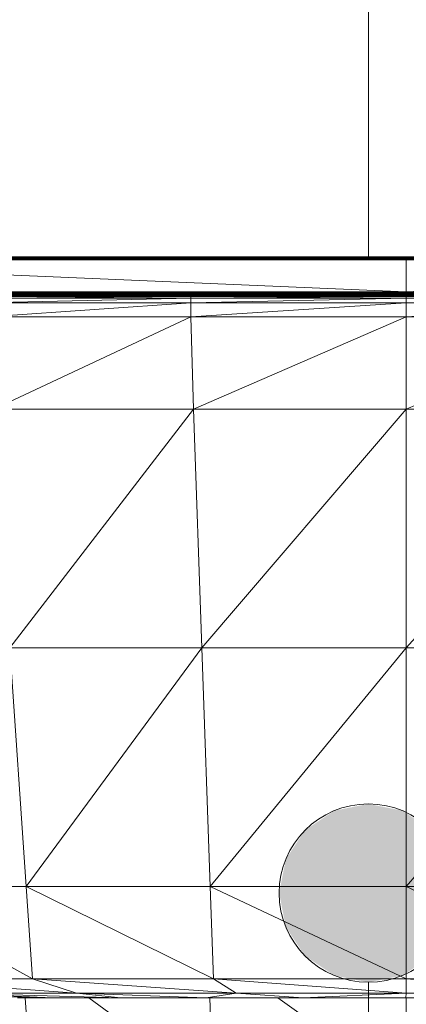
# Model space of a CAD drawing. Extents: x 180 to 9540, y 54 to 2910.
# Tile 19 of 82: x 6057 to 6122, y 894 to 1060. Entities that reach past the tile are written whole.
import ezdxf
from ezdxf.xclip import XClip

# ---------------------------------------------------------------- set-up
doc = ezdxf.new("R2010")
doc.units = 0
doc.header["$MEASUREMENT"] = 0
doc.header["$XCLIPFRAME"] = 0
doc.layers.add('320-W Umeblowanie', color=7, linetype='Continuous')
doc.layers.add('820-G Rysunki Obrazki', color=7, linetype='Continuous')

# ---------------------------------------------------------------- blocks, each defined once
blk = doc.blocks.new('Rysunek_2_2', base_point=(4248.05, 809.8))
at = {"layer": '820-G Rysunki Obrazki', "linetype": 'Continuous', "lineweight": 13}
blk.add_hatch(color=154, dxfattribs=at).paths.add_polyline_path([(6100.55, 913.01), (6101.69, 907.27), (6104.94, 902.4), (6109.81, 899.15), (6115.55, 898.01), (6121.29, 899.15), (6126.16, 902.4), (6129.41, 907.27), (6130.55, 913.01), (6129.41, 918.75), (6126.16, 923.62), (6121.29, 926.87), (6115.55, 928.01), (6109.81, 926.87), (6104.94, 923.62), (6101.69, 918.75)])
at = {"color": 150, "linetype": 'Continuous', "lineweight": 13, "ltscale": 0.5}
for p, q in [((6121.89, 1020.05), (5994.07, 1020.04)), ((6121.89, 1020.04), (5994.07, 1020.04)), ((6121.89, 1020.04), (5994.07, 1020)), ((6121.89, 1020), (5994.07, 1020)), ((6121.89, 1020), (5994.07, 1019.93)), ((6121.89, 1019.93), (5994.07, 1019.93)), ((6121.89, 1019.93), (5994.07, 1019.83)), ((6121.89, 1019.83), (5994.07, 1019.83)), ((6121.89, 1019.83), (5994.07, 1019.7)), ((6121.89, 1019.7), (5994.07, 1019.7)), ((6121.89, 1019.7), (5994.07, 1019.55)), ((5994.07, 1019.55), (6121.89, 1014.15)), ((5994.07, 1019.55), (6121.89, 1019.55)), ((6121.89, 1020.05), (6049.07, 1020.05)), ((6121.89, 1020.05), (6194.71, 1020.05)), ((6121.89, 1020.04), (6121.89, 1020.05)), ((6121.89, 1020.05), (6249.71, 1020.04)), ((6249.71, 1020.04), (6121.89, 1020.04)), ((6121.89, 1020), (6121.89, 1020.04)), ((6121.89, 1020.04), (6249.71, 1020)), ((6249.71, 1020), (6121.89, 1020)), ((6249.71, 1020), (6121.89, 1019.93)), ((6121.89, 1019.93), (6121.89, 1020)), ((6121.89, 1020), (6249.71, 1019.93)), ((6249.71, 1019.93), (6121.89, 1019.83)), ((6121.89, 1019.83), (6121.89, 1019.93)), ((6121.89, 1019.93), (6249.71, 1019.83)), ((6121.89, 1019.7), (6121.89, 1019.83)), ((6121.89, 1019.83), (6249.71, 1019.7)), ((6249.71, 1019.7), (6121.89, 1019.7)), ((6121.89, 1019.55), (6121.89, 1019.7)), ((6121.89, 1019.7), (6249.71, 1019.55)), ((6121.89, 1014.15), (6121.89, 1019.55)), ((6121.89, 1019.55), (6249.71, 1019.55)), ((6249.71, 1019.55), (6121.89, 1014.15)), ((5994.07, 1014.15), (6121.89, 1013.99)), ((6121.89, 1014.15), (5994.07, 1014.15)), ((6121.89, 1013.99), (5994.07, 1013.99)), ((5994.07, 1013.99), (6121.89, 1013.87)), ((6121.89, 1013.87), (5994.07, 1013.87)), ((5994.07, 1013.87), (6121.89, 1013.77)), ((6121.89, 1013.77), (5994.07, 1013.77)), ((5994.07, 1013.77), (6121.89, 1013.7)), ((6121.89, 1013.7), (5994.07, 1013.7)), ((5994.07, 1013.7), (6121.89, 1013.66)), ((6121.89, 1013.66), (5994.07, 1013.66)), ((5994.07, 1013.66), (6121.89, 1013.65)), ((6049.07, 1013.65), (6121.89, 1013.65)), ((6249.71, 1014.15), (6121.89, 1013.99)), ((6121.89, 1014.15), (6121.89, 1013.99)), ((6249.71, 1014.15), (6121.89, 1014.15)), ((6249.71, 1013.99), (6121.89, 1013.87)), ((6249.71, 1013.99), (6121.89, 1013.99)), ((6121.89, 1013.99), (6121.89, 1013.87)), ((6249.71, 1013.87), (6121.89, 1013.77)), ((6249.71, 1013.87), (6121.89, 1013.87)), ((6121.89, 1013.87), (6121.89, 1013.77)), ((6249.71, 1013.77), (6121.89, 1013.7)), ((6249.71, 1013.77), (6121.89, 1013.77)), ((6121.89, 1013.77), (6121.89, 1013.7)), ((6249.71, 1013.7), (6121.89, 1013.66)), ((6249.71, 1013.7), (6121.89, 1013.7)), ((6121.89, 1013.7), (6121.89, 1013.66)), ((6121.89, 1013.65), (6121.89, 1013.66)), ((6249.71, 1013.66), (6121.89, 1013.65)), ((6249.71, 1013.66), (6121.89, 1013.66)), ((6194.71, 1013.65), (6121.89, 1013.65)), ((6051.05, 1013.59), (6085.39, 1013.59)), ((6051.53, 1013.53), (6085.39, 1013.59)), ((6051.53, 1013.53), (6085.63, 1013.53)), ((6085.63, 1013.53), (6051.69, 1013.34)), ((6051.69, 1013.34), (6085.71, 1013.34)), ((6051.69, 1013.09), (6085.71, 1013.34)), ((6085.71, 1013.09), (6051.69, 1013.09)), ((6051.69, 1012.3), (6085.71, 1013.09)), ((6085.71, 1012.3), (6051.69, 1009.92)), ((6051.69, 1012.3), (6085.71, 1012.3)), ((6085.39, 1013.59), (6121.92, 1013.59)), ((6085.63, 1013.53), (6085.39, 1013.59)), ((6085.63, 1013.53), (6121.92, 1013.59)), ((6085.63, 1013.53), (6121.92, 1013.53)), ((6085.63, 1013.53), (6085.71, 1013.34)), ((6121.92, 1013.53), (6085.71, 1013.34)), ((6085.71, 1013.34), (6121.92, 1013.34)), ((6085.71, 1013.09), (6085.71, 1013.34)), ((6085.71, 1013.09), (6121.92, 1013.34)), ((6085.71, 1012.3), (6085.71, 1013.09)), ((6121.92, 1013.09), (6085.71, 1013.09)), ((6085.71, 1012.3), (6121.92, 1013.09)), ((6121.92, 1012.3), (6085.71, 1009.92)), ((6085.71, 1012.3), (6085.71, 1009.92)), ((6085.71, 1012.3), (6121.92, 1012.3)), ((6121.92, 1013.53), (6121.92, 1013.59)), ((6121.92, 1013.59), (6158.45, 1013.59)), ((6121.92, 1013.59), (6158.21, 1013.53)), ((6158.21, 1013.53), (6121.92, 1013.34)), ((6121.92, 1013.34), (6121.92, 1013.53)), ((6121.92, 1013.53), (6158.21, 1013.53)), ((6121.92, 1013.34), (6158.13, 1013.34)), ((6121.92, 1013.34), (6121.92, 1013.09)), ((6121.92, 1012.3), (6121.92, 1013.09)), ((6121.92, 1013.09), (6158.13, 1013.09)), ((6121.92, 1013.09), (6158.13, 1012.3)), ((6121.92, 1009.92), (6121.92, 1012.3)), ((6158.13, 1012.3), (6121.92, 1009.92)), ((6121.92, 1012.3), (6158.13, 1012.3)), ((6051.69, 1009.92), (6085.71, 1009.92)), ((6052.58, 994.42), (6085.71, 1009.92)), ((6085.71, 1009.92), (6121.92, 1009.92)), ((6086.17, 994.42), (6085.71, 1009.92)), ((6121.92, 1009.92), (6086.17, 994.42)), ((6121.92, 994.42), (6121.92, 1009.92)), ((6121.92, 1009.92), (6158.13, 1009.92)), ((6121.92, 994.42), (6158.13, 1009.92)), ((6052.58, 994.42), (6086.17, 994.42)), ((6086.17, 994.42), (6055.28, 954.26)), ((6086.17, 994.42), (6121.92, 994.42)), ((6086.17, 994.42), (6087.56, 954.26)), ((6087.56, 954.26), (6121.92, 994.42)), ((6157.66, 994.42), (6121.92, 954.26)), ((6157.66, 994.42), (6121.92, 994.42)), ((6121.92, 994.42), (6121.92, 954.26)), ((6055.28, 954.26), (6058.03, 914.1)), ((6055.28, 954.26), (6087.56, 954.26)), ((6087.56, 954.26), (6058.03, 914.1)), ((6121.92, 954.26), (6087.56, 954.26)), ((6087.56, 954.26), (6088.98, 914.1)), ((6121.92, 954.26), (6088.98, 914.1)), ((6121.92, 954.26), (6156.27, 954.26)), ((6121.92, 914.1), (6156.27, 954.26)), ((6121.92, 914.1), (6121.92, 954.26)), ((6059.09, 898.59), (6031.05, 914.1)), ((6058.03, 914.1), (6031.05, 914.1)), ((6058.03, 914.1), (6059.09, 898.59)), ((6058.03, 914.1), (6089.53, 898.59)), ((6088.98, 914.1), (6058.03, 914.1)), ((6089.53, 898.59), (6088.98, 914.1)), ((6121.92, 898.59), (6088.98, 914.1)), ((6088.98, 914.1), (6121.92, 914.1)), ((6121.92, 914.1), (6154.86, 914.1)), ((6121.92, 914.1), (6121.92, 898.59)), ((6121.92, 914.1), (6154.31, 898.59)), ((6066.5, 896.2), (6032.56, 898.59)), ((6059.09, 898.59), (6032.56, 898.59)), ((6066.5, 896.2), (6059.09, 898.59)), ((6089.53, 898.59), (6059.09, 898.59)), ((6059.09, 898.59), (6093.35, 896.2)), ((6093.35, 896.2), (6089.53, 898.59)), ((6121.91, 896.2), (6089.53, 898.59)), ((6121.92, 898.59), (6089.53, 898.59)), ((6121.91, 896.2), (6121.92, 898.59)), ((6154.31, 898.59), (6121.92, 898.59)), ((6121.92, 898.59), (6150.46, 896.2)), ((6024.74, 896.2), (6062.55, 895.41)), ((6043.06, 896.2), (6073.94, 895.41)), ((6043.06, 896.2), (6062.55, 895.41)), ((6043.06, 896.2), (6066.5, 896.2)), ((6066.5, 896.2), (6088.27, 895.41)), ((6066.5, 896.2), (6073.94, 895.41)), ((6066.5, 896.2), (6093.35, 896.2)), ((6093.35, 896.2), (6088.27, 895.41)), ((6093.35, 896.2), (6104.58, 895.41)), ((6093.35, 896.2), (6121.91, 896.2)), ((6121.91, 896.2), (6104.58, 895.41)), ((6150.46, 896.2), (6121.86, 895.41)), ((6121.91, 896.2), (6121.86, 895.41)), ((6121.91, 896.2), (6150.46, 896.2)), ((6063.19, 895.41), (6057.32, 895.41)), ((6057.86, 895.41), (6058.98, 880.06)), ((6064.23, 895.41), (6063.19, 895.41)), ((6067.35, 895.41), (6064.23, 895.41)), ((6070.37, 895.41), (6068.59, 895.41)), ((6068.59, 895.41), (6089.49, 880.06)), ((6071.75, 895.41), (6070.37, 895.41)), ((6072.94, 895.41), (6071.75, 895.41)), ((6075.59, 895.41), (6074.43, 895.41)), ((6077.16, 895.41), (6075.59, 895.41)), ((6078.76, 895.41), (6077.16, 895.41)), ((6080.38, 895.41), (6078.76, 895.41)), ((6082.85, 895.41), (6080.38, 895.41)), ((6084.47, 895.41), (6082.85, 895.41)), ((6088.19, 895.41), (6084.47, 895.41)), ((6088.91, 895.41), (6089.49, 880.06)), ((6095.12, 895.41), (6089.78, 895.41)), ((6096.62, 895.41), (6095.12, 895.41)), ((6103.1, 895.41), (6096.62, 895.41)), ((6121.92, 880.06), (6100.32, 895.41)), ((6111.69, 895.41), (6104.58, 895.41)), ((6113.02, 895.41), (6111.69, 895.41)), ((6120.53, 895.41), (6121.83, 895.41)), ((6121.86, 895.41), (6121.83, 895.41)), ((6121.92, 880.06), (6121.92, 895.41))]:
    blk.add_line(p, q, dxfattribs=at)
at = {"color": 150, "linetype": 'Continuous', "lineweight": 13, "ltscale": 0.5, "flags": 128}
for points in [[(6049.07, 1020.05), (6121.89, 1020.05), (6194.71, 1020.05)], [(6194.71, 1013.65), (6121.89, 1013.65), (6049.07, 1013.65)], [(6056.6, 895.41), (6057.32, 895.41), (6063.19, 895.41), (6064.23, 895.41), (6067.35, 895.41), (6068.59, 895.41), (6070.37, 895.41), (6071.75, 895.41), (6072.94, 895.41), (6074.43, 895.41), (6075.59, 895.41), (6077.16, 895.41), (6078.76, 895.41), (6080.38, 895.41), (6082.85, 895.41), (6084.47, 895.41), (6088.19, 895.41), (6089.78, 895.41), (6095.12, 895.41), (6096.62, 895.41), (6103.1, 895.41), (6104.5, 895.41), (6111.69, 895.41), (6113.02, 895.41), (6120.53, 895.41), (6121.83, 895.41), (6129.32, 895.41)]]:
    blk.add_lwpolyline(points, dxfattribs=at)
at = {"layer": '320-W Umeblowanie', "color": 94, "linetype": 'Continuous', "lineweight": 0, "ltscale": 0.5}
for p, q in [((6115.55, 1020.05), (6115.55, 1974.8)), ((6115.55, 1013.59), (6115.55, 1013.65))]:
    blk.add_line(p, q, dxfattribs=at)
at = {"layer": '820-G Rysunki Obrazki', "color": 154, "linetype": 'Continuous', "lineweight": 13, "ltscale": 0.5}
blk.add_line((6115.55, 898.01), (6115.55, 352.38), dxfattribs=at)
blk.add_circle((6115.55, 913.01), 15, dxfattribs=at)

msp = doc.modelspace()

# ---------------------------------------------------------------- block references
at = {"layer": '820-G Rysunki Obrazki', "color": 7, "linetype": 'Continuous', "lineweight": 13, "ltscale": 0.1}
ref = msp.add_blockref('Rysunek_2_2', (4248.05, 809.8), dxfattribs=at)
XClip(ref).set_block_clipping_path([(4133.6196216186, 305.1003815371), (8557.1514411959, 2650.020916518)])

doc.saveas('drawing.dxf')
